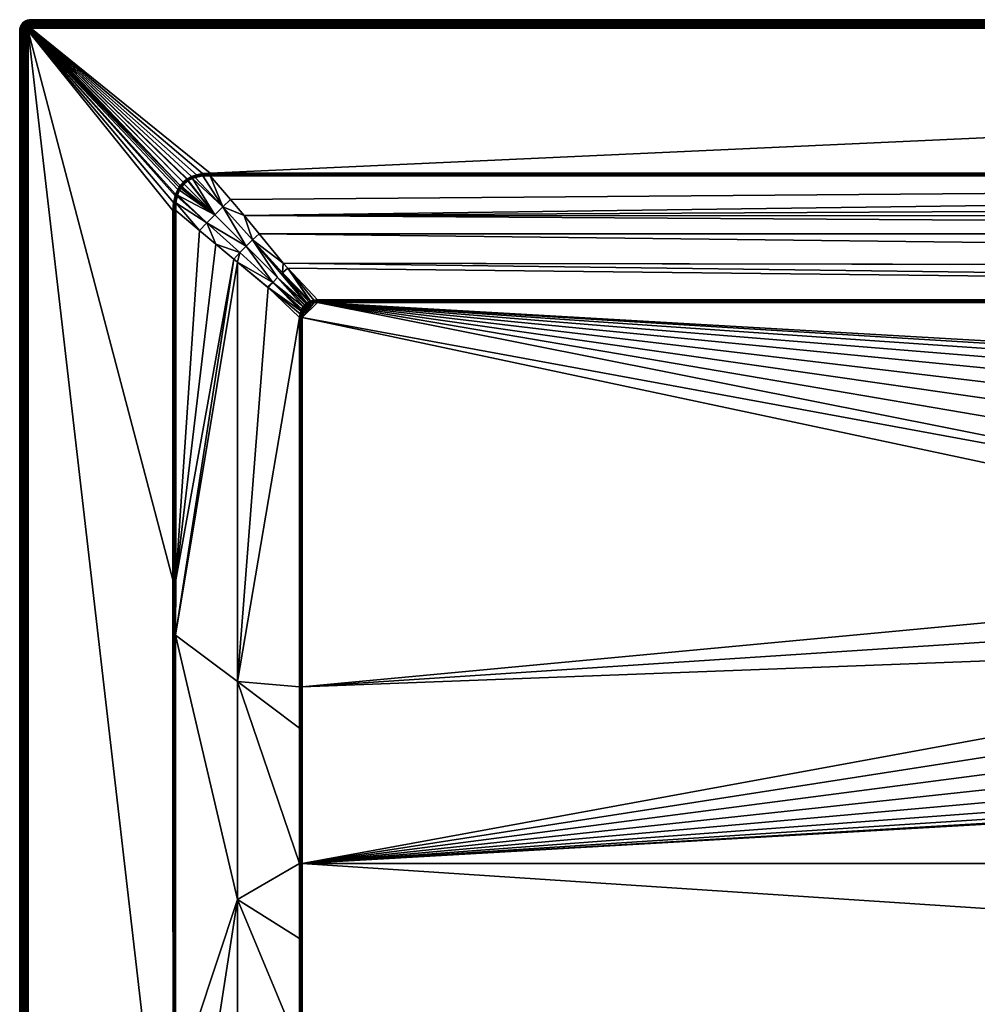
# Model space of a CAD drawing. Header units: centimetres. Extents: x 0 to 1200, y -700 to 0.
# Tile 2 of 19: x 0 to 340, y -350 to 0. Entities that reach past the tile are written whole.
import ezdxf

# ---------------------------------------------------------------- set-up
doc = ezdxf.new("R2010")
doc.units = ezdxf.units.CM
doc.layers.get('0').update_dxf_attribs({"color": 133})

msp = doc.modelspace()

# ---------------------------------------------------------------- meshes
at = {"color": 254}
mesh = msp.add_polyface(dxfattribs=at)
corners = [(4, 0, 27), (4, 0, 0), (3.37, -0.05, 0), (3.37, -0.05, 27), (2.76, -0.2, 0), (2.76, -0.2, 27), (2.18, -0.44, 0), (2.18, -0.44, 27), (3.63, -1.67, 29.67), (4, -1.24, 29.43), (3.57, -1.27, 29.43), (3.27, -1.75, 29.67), (3.15, -1.37, 29.43), (4, -0.88, 29.12), (3.51, -0.92, 29.12), (3.04, -1.03, 29.12), (2.75, -1.54, 29.43), (2.58, -1.22, 29.12), (2.38, -1.76, 29.43), (4, -0.57, 28.76), (3.46, -0.62, 28.76), (2.94, -0.74, 28.76), (2.44, -0.95, 28.76), (2.17, -1.47, 29.12), (4, -0.33, 28.36), (3.43, -0.37, 28.36), (2.86, -0.51, 28.36), (2.33, -0.73, 28.36), (4, -0.15, 27.93), (3.4, -0.19, 27.93), (2.81, -0.34, 27.93), (2.25, -0.57, 27.93), (4, -0.04, 27.47), (3.38, -0.09, 27.47), (2.78, -0.23, 27.47), (2.2, -0.47, 27.47)]
mesh.append_faces([[corners[k] for k in face] for face in [(0, 1, 2, 0), (0, 2, 3, 0), (3, 2, 4, 3), (3, 4, 5, 3), (5, 4, 6, 5), (5, 6, 7, 5), (8, 9, 10, 8), (11, 10, 12, 11), (9, 13, 10, 9), (10, 13, 14, 10), (10, 14, 12, 10), (12, 14, 15, 12), (12, 15, 16, 12), (16, 15, 17, 16), (16, 17, 18, 16), (13, 19, 14, 13), (14, 19, 20, 14), (14, 20, 15, 14), (15, 20, 21, 15), (15, 21, 17, 15), (17, 21, 22, 17), (17, 22, 23, 17), (19, 24, 20, 19), (20, 24, 25, 20), (20, 25, 21, 20), (21, 25, 26, 21), (21, 26, 22, 21), (22, 26, 27, 22), (24, 28, 25, 24), (25, 28, 29, 25), (25, 29, 26, 25), (26, 29, 30, 26), (26, 30, 27, 26), (27, 30, 31, 27), (28, 32, 29, 28), (29, 32, 33, 29), (29, 33, 30, 29), (30, 33, 34, 30), (30, 34, 31, 30), (31, 34, 35, 31), (32, 0, 33, 32), (33, 0, 3, 33), (33, 3, 34, 33), (34, 3, 5, 34), (34, 5, 35, 34), (35, 5, 7, 35)]], dxfattribs={"vtx3": -1, "color": 254})
mesh = msp.add_polyface(dxfattribs=at)
corners = [(100.49, -237.16, 15), (528.93, -196.98, 15), (100.49, -105.86, 15), (530.46, -185.01, 15), (105.86, -100.49, 15), (104.65, -100.57, 15), (100.56, -104.68, 15), (103.66, -100.79, 15), (100.76, -103.74, 15), (103.11, -100.99, 15), (101.02, -103.04, 15), (102.46, -101.35, 15), (101.39, -102.39, 15), (102.26, -101.49, 15), (4, 0, 27), (1196, 0, 0), (4, 0, 0), (105.86, -99.83, 15.08), (105.86, -99.54, 15.15), (105.86, -100.01, 15.04), (104.54, -99.73, 15.12), (104.59, -100.14, 15.03), (103.44, -100.05, 15.1), (103.55, -100.41, 15.03), (103.3, -100.11, 15.1), (102.96, -100.65, 15.02), (102.81, -100.32, 15.09), (102.07, -100.76, 15.08), (102.27, -101.05, 15.02), (101.84, -100.93, 15.08), (102.05, -101.21, 15.02), (101.37, -101.37, 15.08), (101.55, -101.66, 15.02), (101.79, -101.9, 15), (105.86, -100.18, 15.02), (4, -3, 30), (1196, -2.53, 29.96), (4, -2.53, 29.96), (1196, -2.07, 29.85), (4, -2.07, 29.85), (1196, -1.64, 29.67), (4, -1.64, 29.67), (1196, -1.24, 29.43), (4, -1.24, 29.43), (1196, -0.88, 29.12), (4, -0.88, 29.12), (1196, -0.57, 28.76), (4, -0.57, 28.76), (1196, -0.33, 28.36), (4, -0.33, 28.36), (1196, -0.15, 27.93), (4, -0.15, 27.93), (1196, -0.04, 27.47), (4, -0.04, 27.47), (1196, 0, 27)]
mesh.append_faces([[corners[k] for k in face] for face in [(0, 1, 2, 0), (2, 1, 3, 2), (3, 4, 2, 3), (2, 4, 5, 2), (6, 5, 7, 6), (8, 7, 9, 8), (10, 9, 11, 10), (12, 11, 13, 12), (14, 15, 16, 14), (17, 18, 19, 17), (19, 18, 20, 19), (19, 20, 21, 19), (21, 20, 22, 21), (21, 22, 23, 21), (23, 22, 24, 23), (23, 24, 25, 23), (24, 26, 25, 24), (25, 26, 27, 25), (25, 27, 28, 25), (28, 27, 29, 28), (28, 29, 30, 28), (30, 29, 31, 30), (32, 33, 13, 32), (32, 13, 30, 32), (30, 13, 11, 30), (30, 11, 28, 30), (28, 11, 9, 28), (28, 9, 25, 28), (25, 9, 7, 25), (25, 7, 23, 25), (23, 7, 5, 23), (23, 5, 21, 23), (21, 5, 4, 21), (21, 4, 19, 21), (19, 4, 34, 19), (35, 36, 37, 35), (37, 38, 39, 37), (39, 40, 41, 39), (41, 42, 43, 41), (43, 44, 45, 43), (45, 46, 47, 45), (47, 48, 49, 47), (49, 50, 51, 49), (51, 52, 53, 51), (53, 54, 14, 53)]], dxfattribs={"vtx3": -1, "color": 254})
mesh = msp.add_polyface(dxfattribs=at)
corners = [(1099.51, -105.86, 15), (669.54, -185.01, 15), (671.07, -196.98, 15), (1099.51, -237.16, 15), (1098.51, -102.26, 15), (1098.65, -102.46, 15), (1094.14, -100.49, 15), (666.01, -173.48, 15), (1095.32, -100.56, 15), (1096.26, -100.76, 15), (1098.1, -101.79, 15), (1096.96, -101.02, 15), (1097.61, -101.39, 15), (1196, 0, 27), (1196, 0, 0), (4, 0, 27), (1196, -3, 30), (67.77, -54.51, 30), (1132.23, -54.51, 30), (1094.14, -99.54, 15.15), (1095.44, -99.72, 15.12), (1104.76, -88.32, 18.89), (1098.79, -102.05, 15.02), (1099.06, -101.84, 15.08), (1098.64, -101.37, 15.08), (1098.34, -101.55, 15.02), (1098.57, -101.3, 15.08), (1098.01, -100.82, 15.08), (1097.81, -101.1, 15.02), (1097.27, -100.36, 15.09), (1097.11, -100.69, 15.02), (1096.7, -100.11, 15.1), (1096.37, -100.39, 15.03), (1098.95, -102.27, 15.02), (1095.38, -100.14, 15.03), (1094.14, -100.01, 15.04), (1094.14, -100.18, 15.03), (1096.48, -100.02, 15.1), (1094.14, -99.83, 15.08), (1094.14, -99.97, 15.05)]
mesh.append_faces([[corners[k] for k in face] for face in [(0, 1, 2, 0), (0, 2, 3, 0), (4, 1, 5, 4), (5, 1, 0, 5), (6, 7, 1, 6), (6, 1, 8, 6), (8, 1, 4, 8), (8, 4, 9, 8), (9, 4, 10, 9), (9, 10, 11, 9), (11, 10, 12, 11), (13, 14, 15, 13), (16, 17, 18, 16), (19, 20, 21, 19), (22, 23, 24, 22), (22, 24, 25, 22), (24, 26, 25, 24), (25, 26, 27, 25), (25, 27, 28, 25), (28, 27, 29, 28), (28, 29, 30, 28), (30, 29, 31, 30), (30, 31, 32, 30), (5, 33, 22, 5), (5, 22, 4, 5), (4, 22, 25, 4), (4, 25, 10, 4), (10, 25, 28, 10), (10, 28, 12, 10), (12, 28, 30, 12), (12, 30, 11, 12), (11, 30, 32, 11), (11, 32, 9, 11), (9, 32, 34, 9), (9, 34, 8, 9), (8, 34, 35, 8), (8, 35, 6, 8), (35, 36, 6, 35), (31, 37, 32, 31), (32, 37, 20, 32), (32, 20, 34, 32), (34, 20, 19, 34), (34, 19, 35, 34), (35, 19, 38, 35), (35, 38, 39, 35)]], dxfattribs={"vtx3": -1, "color": 254})
mesh = msp.add_polyface(dxfattribs=at)
corners = [(3, -4, 30), (57.05, -58.94, 30), (3.01, -3.84, 30), (3.19, -3.41, 30), (3.05, -3.69, 30), (3.11, -3.55, 30), (3.29, -3.29, 30), (3.41, -3.19, 30), (0.05, -3.37, 27), (0.05, -3.37, 0), (0, -4, 0), (0, -4, 27), (2.81, -3.14, 29.96), (2.69, -3.33, 29.96), (2.6, -3.55, 29.96), (2.55, -3.77, 29.96), (2.53, -4, 29.96), (2.28, -3.13, 29.85), (2.17, -3.4, 29.85), (2.1, -3.7, 29.85), (2.07, -4, 29.85), (1.75, -3.27, 29.67), (1.67, -3.63, 29.67), (1.64, -4, 29.67), (1.37, -3.15, 29.43), (1.27, -3.57, 29.43), (1.24, -4, 29.43), (1.03, -3.04, 29.12), (0.92, -3.51, 29.12), (0.88, -4, 29.12), (0.74, -2.94, 28.76), (0.62, -3.46, 28.76), (0.57, -4, 28.76), (0.51, -2.86, 28.36), (0.37, -3.43, 28.36), (0.33, -4, 28.36), (0.19, -3.4, 27.93), (0.15, -4, 27.93), (0.09, -3.38, 27.47), (0.04, -4, 27.47)]
mesh.append_faces([[corners[k] for k in face] for face in [(0, 1, 2, 0), (2, 1, 3, 2), (2, 3, 4, 2), (4, 3, 5, 4), (6, 3, 7, 6), (7, 3, 1, 7), (8, 9, 10, 8), (8, 10, 11, 8), (3, 12, 5, 3), (5, 12, 13, 5), (5, 13, 4, 5), (4, 13, 14, 4), (4, 14, 2, 4), (2, 14, 15, 2), (2, 15, 0, 2), (0, 15, 16, 0), (13, 17, 14, 13), (14, 17, 18, 14), (14, 18, 15, 14), (15, 18, 19, 15), (15, 19, 16, 15), (16, 19, 20, 16), (18, 21, 19, 18), (19, 21, 22, 19), (19, 22, 20, 19), (20, 22, 23, 20), (21, 24, 22, 21), (22, 24, 25, 22), (22, 25, 23, 22), (23, 25, 26, 23), (25, 27, 28, 25), (25, 28, 26, 25), (26, 28, 29, 26), (28, 30, 31, 28), (28, 31, 29, 28), (29, 31, 32, 29), (31, 33, 34, 31), (31, 34, 32, 31), (32, 34, 35, 32), (34, 36, 35, 34), (35, 36, 37, 35), (36, 38, 37, 36), (37, 38, 39, 37), (38, 8, 39, 38), (39, 8, 11, 39)]], dxfattribs={"vtx3": -1, "color": 254})
mesh = msp.add_polyface(dxfattribs=at)
corners = [(0.44, -2.18, 27), (0.44, -2.18, 0), (0.2, -2.76, 0), (0.2, -2.76, 27), (0.05, -3.37, 0), (0.05, -3.37, 27), (2.44, -2.87, 29.85), (2.33, -2.33, 29.67), (2.09, -2.61, 29.67), (2.28, -3.13, 29.85), (1.9, -2.93, 29.67), (2.17, -3.4, 29.85), (1.75, -3.27, 29.67), (2.38, -1.76, 29.43), (2.05, -2.05, 29.43), (1.76, -2.38, 29.43), (1.54, -2.75, 29.43), (1.37, -3.15, 29.43), (1.79, -1.79, 29.12), (1.47, -2.17, 29.12), (1.22, -2.58, 29.12), (1.03, -3.04, 29.12), (1.27, -3.57, 29.43), (1.23, -1.99, 28.76), (0.95, -2.44, 28.76), (0.74, -2.94, 28.76), (0.92, -3.51, 29.12), (1.03, -1.84, 28.36), (0.73, -2.33, 28.36), (0.51, -2.86, 28.36), (0.62, -3.46, 28.76), (0.88, -1.74, 27.93), (0.57, -2.25, 27.93), (0.34, -2.81, 27.93), (0.37, -3.43, 28.36), (0.19, -3.4, 27.93), (0.79, -1.67, 27.47), (0.47, -2.2, 27.47), (0.23, -2.78, 27.47), (0.09, -3.38, 27.47)]
mesh.append_faces([[corners[k] for k in face] for face in [(0, 1, 2, 0), (0, 2, 3, 0), (3, 2, 4, 3), (3, 4, 5, 3), (6, 7, 8, 6), (6, 8, 9, 6), (9, 8, 10, 9), (9, 10, 11, 9), (11, 10, 12, 11), (7, 13, 14, 7), (7, 14, 8, 7), (8, 14, 15, 8), (8, 15, 10, 8), (10, 15, 16, 10), (10, 16, 12, 10), (12, 16, 17, 12), (15, 18, 19, 15), (15, 19, 16, 15), (16, 19, 20, 16), (16, 20, 17, 16), (17, 20, 21, 17), (17, 21, 22, 17), (19, 23, 20, 19), (20, 23, 24, 20), (20, 24, 21, 20), (21, 24, 25, 21), (21, 25, 26, 21), (24, 27, 28, 24), (24, 28, 25, 24), (25, 28, 29, 25), (25, 29, 30, 25), (28, 31, 32, 28), (28, 32, 29, 28), (29, 32, 33, 29), (29, 33, 34, 29), (34, 33, 35, 34), (32, 36, 37, 32), (32, 37, 33, 32), (33, 37, 38, 33), (33, 38, 35, 33), (35, 38, 39, 35), (37, 0, 38, 37), (38, 0, 3, 38), (38, 3, 39, 38), (39, 3, 5, 39)]], dxfattribs={"vtx3": -1, "color": 254})
mesh = msp.add_polyface(dxfattribs=at)
corners = [(2.18, -0.44, 27), (2.18, -0.44, 0), (1.65, -0.76, 0), (1.65, -0.76, 27), (1.17, -1.17, 0), (1.17, -1.17, 27), (0.76, -1.65, 0), (0.76, -1.65, 27), (0.44, -2.18, 0), (0.44, -2.18, 27), (2.38, -1.76, 29.43), (2.17, -1.47, 29.12), (2.05, -2.05, 29.43), (1.79, -1.79, 29.12), (1.76, -2.38, 29.43), (2.44, -0.95, 28.76), (1.99, -1.23, 28.76), (1.58, -1.58, 28.76), (1.47, -2.17, 29.12), (1.23, -1.99, 28.76), (2.33, -0.73, 28.36), (1.84, -1.03, 28.36), (1.4, -1.4, 28.36), (1.03, -1.84, 28.36), (0.95, -2.44, 28.76), (2.25, -0.57, 27.93), (1.74, -0.88, 27.93), (1.28, -1.28, 27.93), (0.88, -1.74, 27.93), (0.73, -2.33, 28.36), (2.2, -0.47, 27.47), (1.67, -0.79, 27.47), (1.2, -1.2, 27.47), (0.79, -1.67, 27.47), (0.57, -2.25, 27.93), (0.47, -2.2, 27.47)]
mesh.append_faces([[corners[k] for k in face] for face in [(0, 1, 2, 0), (0, 2, 3, 0), (3, 2, 4, 3), (3, 4, 5, 3), (5, 4, 6, 5), (5, 6, 7, 5), (7, 6, 8, 7), (7, 8, 9, 7), (10, 11, 12, 10), (12, 11, 13, 12), (12, 13, 14, 12), (11, 15, 16, 11), (11, 16, 13, 11), (13, 16, 17, 13), (13, 17, 18, 13), (18, 17, 19, 18), (15, 20, 16, 15), (16, 20, 21, 16), (16, 21, 17, 16), (17, 21, 22, 17), (17, 22, 19, 17), (19, 22, 23, 19), (19, 23, 24, 19), (20, 25, 21, 20), (21, 25, 26, 21), (21, 26, 22, 21), (22, 26, 27, 22), (22, 27, 23, 22), (23, 27, 28, 23), (23, 28, 29, 23), (25, 30, 26, 25), (26, 30, 31, 26), (26, 31, 27, 26), (27, 31, 32, 27), (27, 32, 28, 27), (28, 32, 33, 28), (28, 33, 34, 28), (30, 0, 31, 30), (31, 0, 3, 31), (31, 3, 32, 31), (32, 3, 5, 32), (32, 5, 33, 32), (33, 5, 7, 33), (33, 7, 35, 33), (35, 7, 9, 35)]], dxfattribs={"vtx3": -1, "color": 254})
mesh = msp.add_polyface(dxfattribs=at)
corners = [(4, -3, 30), (4, -2.53, 29.96), (3.84, -3.01, 30), (3.77, -2.55, 29.96), (3.69, -3.05, 30), (3.55, -2.6, 29.96), (3.55, -3.11, 30), (3.33, -2.69, 29.96), (3.41, -3.19, 30), (3.14, -2.81, 29.96), (3.29, -3.29, 30), (2.96, -2.96, 29.96), (3.19, -3.41, 30), (2.81, -3.14, 29.96), (4, -2.07, 29.85), (3.7, -2.1, 29.85), (3.4, -2.17, 29.85), (3.13, -2.28, 29.85), (2.87, -2.44, 29.85), (2.64, -2.64, 29.85), (2.44, -2.87, 29.85), (2.69, -3.33, 29.96), (2.28, -3.13, 29.85), (4, -1.64, 29.67), (3.63, -1.67, 29.67), (3.27, -1.75, 29.67), (2.93, -1.9, 29.67), (2.61, -2.09, 29.67), (2.33, -2.33, 29.67), (4, -1.24, 29.43), (3.57, -1.27, 29.43), (3.15, -1.37, 29.43), (2.75, -1.54, 29.43), (2.38, -1.76, 29.43), (2.58, -1.22, 29.12), (2.17, -1.47, 29.12)]
mesh.append_faces([[corners[k] for k in face] for face in [(0, 1, 2, 0), (2, 1, 3, 2), (2, 3, 4, 2), (4, 3, 5, 4), (4, 5, 6, 4), (6, 5, 7, 6), (6, 7, 8, 6), (8, 7, 9, 8), (8, 9, 10, 8), (10, 9, 11, 10), (10, 11, 12, 10), (12, 11, 13, 12), (1, 14, 3, 1), (3, 14, 15, 3), (3, 15, 5, 3), (5, 15, 16, 5), (5, 16, 7, 5), (7, 16, 17, 7), (7, 17, 9, 7), (9, 17, 18, 9), (9, 18, 11, 9), (11, 18, 19, 11), (11, 19, 13, 11), (13, 19, 20, 13), (13, 20, 21, 13), (21, 20, 22, 21), (14, 23, 15, 14), (15, 23, 24, 15), (15, 24, 16, 15), (16, 24, 25, 16), (16, 25, 17, 16), (17, 25, 26, 17), (17, 26, 18, 17), (18, 26, 27, 18), (18, 27, 19, 18), (19, 27, 28, 19), (19, 28, 20, 19), (23, 29, 24, 23), (24, 30, 25, 24), (25, 31, 26, 25), (26, 31, 32, 26), (26, 32, 27, 26), (27, 32, 33, 27), (27, 33, 28, 27), (33, 34, 35, 33)]], dxfattribs={"vtx3": -1, "color": 254})
mesh = msp.add_polyface(dxfattribs=at)
corners = [(54.51, -67.77, 30), (54.7, -64.99, 30), (3, -4, 30), (59.57, -56.61, 30), (61.09, -55.78, 30), (4, -3, 30), (62.87, -55.14, 30), (55.23, -62.57, 30), (55.39, -62.07, 30), (56.17, -60.31, 30), (3.69, -3.05, 30), (57.05, -58.94, 30), (3.84, -3.01, 30), (58.11, -57.76, 30), (59.37, -56.74, 30), (56.65, -59.5, 30), (3.41, -3.19, 30), (3.55, -3.11, 30), (64.94, -54.71, 30), (67.77, -54.51, 30), (62.43, -56.12, 29.9), (65.06, -55.55, 29.88), (63.09, -55.9, 29.89), (67.77, -54.82, 29.98), (67.77, -55.17, 29.93), (67.77, -54.99, 29.96), (65, -55.13, 29.97), (58.35, -58.01, 29.98), (58.59, -58.26, 29.92), (59.77, -57.33, 29.92), (59.57, -57.03, 29.98), (59.95, -57.21, 29.91), (59.76, -56.91, 29.98), (61.39, -56.46, 29.91), (61.24, -56.12, 29.98), (62.98, -55.52, 29.97), (67.77, -55.46, 29.85)]
mesh.append_faces([[corners[k] for k in face] for face in [(0, 1, 2, 0), (3, 4, 5, 3), (5, 4, 6, 5), (1, 7, 2, 1), (2, 7, 8, 2), (2, 8, 9, 2), (10, 11, 12, 10), (12, 11, 13, 12), (12, 13, 5, 12), (5, 13, 14, 5), (5, 14, 3, 5), (9, 15, 2, 9), (2, 15, 11, 2), (16, 11, 17, 16), (17, 11, 10, 17), (6, 18, 5, 6), (5, 18, 19, 5), (20, 21, 22, 20), (23, 19, 18, 23), (24, 25, 26, 24), (27, 28, 29, 27), (27, 29, 30, 27), (30, 29, 31, 30), (30, 31, 32, 30), (32, 31, 33, 32), (32, 33, 34, 32), (34, 33, 20, 34), (34, 20, 35, 34), (20, 22, 35, 20), (35, 22, 21, 35), (35, 21, 26, 35), (26, 21, 36, 26), (26, 36, 24, 26), (13, 27, 30, 13), (13, 30, 14, 13), (14, 30, 32, 14), (14, 32, 3, 14), (3, 32, 34, 3), (3, 34, 4, 3), (4, 34, 35, 4), (4, 35, 6, 4), (6, 35, 26, 6), (6, 26, 18, 6), (18, 26, 25, 18), (18, 25, 23, 18)]], dxfattribs={"vtx3": -1, "color": 254})
mesh = msp.add_polyface(dxfattribs=at)
corners = [(85.13, -76.15, 22.95), (1104.91, -88.16, 18.95), (1114.87, -76.14, 22.95), (79.77, -69.63, 25.12), (1119.99, -69.97, 25.01), (1094.14, -99.54, 15.15), (93.65, -86.51, 19.5), (95.3, -88.27, 18.91), (105.86, -99.54, 15.15), (571.67, -137.32, 14.4), (577, -134.91, 14.4), (576.84, -134.45, 14.66), (588.25, -131.48, 14.66), (600, -130.48, 14.66), (600, -129.96, 14.85), (582.67, -133.44, 14.4), (588.16, -130.96, 14.85), (600, -129.41, 14.96), (566.33, -139.73, 14.4), (566.09, -139.31, 14.66), (576.67, -133.96, 14.85), (588.07, -130.43, 14.96), (600, -128.86, 15), (565.84, -138.85, 14.85), (576.49, -133.45, 14.96), (587.98, -129.89, 15), (565.58, -138.38, 14.96), (576.3, -132.93, 15), (565.31, -137.9, 15), (588.33, -131.96, 14.4), (594.17, -131.46, 14.4), (600, -130.97, 14.4), (105.86, -100.18, 15.02), (1094.14, -100.49, 15), (1094.14, -100.18, 15.03), (105.86, -99.83, 15.08), (1094.14, -99.83, 15.08), (1132.23, -54.82, 29.98), (67.77, -54.51, 30), (67.77, -54.82, 29.98), (1132.23, -54.99, 29.96), (67.77, -54.99, 29.96), (1132.22, -55.17, 29.92), (67.77, -55.17, 29.93), (67.77, -55.46, 29.85), (4, -3, 30), (1196, -3, 30), (1196, -2.53, 29.96), (4, -2.53, 29.96), (1196, -2.07, 29.85), (4, -2.07, 29.85), (1196, -1.64, 29.67), (4, -1.64, 29.67), (1196, -1.24, 29.43), (4, -1.24, 29.43), (1196, -0.88, 29.12), (4, -0.88, 29.12), (1196, -0.57, 28.76), (4, -0.57, 28.76), (1196, -0.33, 28.36), (4, -0.33, 28.36), (1196, -0.15, 27.93), (4, -0.15, 27.93), (1196, -0.04, 27.47), (4, -0.04, 27.47), (1196, 0, 27)]
mesh.append_faces([[corners[k] for k in face] for face in [(0, 1, 2, 0), (3, 2, 4, 3), (5, 6, 7, 5), (5, 7, 8, 5), (9, 10, 11, 9), (12, 13, 14, 12), (10, 15, 11, 10), (11, 15, 12, 11), (11, 12, 16, 11), (16, 12, 14, 16), (16, 14, 17, 16), (18, 9, 19, 18), (19, 9, 11, 19), (19, 11, 20, 19), (20, 11, 16, 20), (20, 16, 21, 20), (21, 16, 17, 21), (21, 17, 22, 21), (23, 19, 20, 23), (23, 20, 24, 23), (24, 20, 21, 24), (24, 21, 25, 24), (25, 21, 22, 25), (26, 23, 24, 26), (26, 24, 27, 26), (27, 24, 25, 27), (28, 26, 27, 28), (15, 29, 12, 15), (12, 29, 30, 12), (12, 30, 13, 12), (13, 30, 31, 13), (32, 33, 34, 32), (35, 36, 5, 35), (37, 38, 39, 37), (40, 39, 41, 40), (42, 43, 44, 42), (45, 46, 47, 45), (48, 47, 49, 48), (50, 49, 51, 50), (52, 51, 53, 52), (54, 53, 55, 54), (56, 55, 57, 56), (58, 57, 59, 58), (60, 59, 61, 60), (62, 61, 63, 62), (64, 63, 65, 64)]], dxfattribs={"vtx3": -1, "color": 254})
mesh = msp.add_polyface(dxfattribs=at)
corners = [(530.46, -185.01, 15), (533.99, -173.48, 15), (105.86, -100.49, 15), (539.42, -162.7, 15), (546.6, -153, 15), (555.31, -144.65, 15), (565.31, -137.9, 15), (576.3, -132.93, 15), (587.98, -129.89, 15), (600, -128.86, 15), (1094.14, -100.49, 15), (67.77, -55.46, 29.85), (74.98, -63.97, 27.01), (1132.22, -55.46, 29.85), (93.65, -86.51, 19.5), (1104.91, -88.16, 18.95), (85.13, -76.15, 22.95), (1114.87, -76.14, 22.95), (79.77, -69.63, 25.12), (4, -3, 30), (67.77, -54.51, 30), (1196, -3, 30), (531.77, -191.26, 14.4), (532.52, -185.46, 14.4), (532.04, -185.35, 14.66), (534.23, -179.86, 14.4), (535.95, -174.26, 14.4), (535.49, -174.08, 14.66), (538.58, -169.03, 14.4), (541.22, -163.81, 14.4), (540.8, -163.55, 14.66), (540.36, -163.28, 14.85), (535.01, -173.88, 14.85), (539.89, -162.99, 14.96), (531.03, -197.07, 14.4), (530.54, -197.05, 14.66), (531.53, -185.24, 14.85), (534.5, -173.68, 14.96), (530.02, -197.03, 14.85), (531, -185.13, 14.96), (529.48, -197, 14.96), (528.93, -196.98, 15), (105.86, -100.18, 15.02), (1094.14, -100.18, 15.03), (105.86, -100.01, 15.04), (1094.14, -99.97, 15.05), (105.86, -99.83, 15.08), (1094.14, -99.54, 15.15), (105.86, -99.54, 15.15), (67.77, -54.99, 29.96), (67.77, -55.17, 29.93), (1132.22, -55.17, 29.92)]
mesh.append_faces([[corners[k] for k in face] for face in [(0, 1, 2, 0), (2, 1, 3, 2), (2, 3, 4, 2), (4, 5, 2, 4), (2, 5, 6, 2), (2, 6, 7, 2), (7, 8, 2, 7), (2, 8, 9, 2), (2, 9, 10, 2), (11, 12, 13, 11), (14, 15, 16, 14), (16, 17, 18, 16), (19, 20, 21, 19), (22, 23, 24, 22), (25, 26, 27, 25), (28, 29, 30, 28), (26, 28, 27, 26), (27, 28, 30, 27), (27, 30, 31, 27), (23, 25, 24, 23), (24, 25, 27, 24), (24, 27, 32, 24), (32, 27, 31, 32), (32, 31, 33, 32), (34, 22, 35, 34), (35, 22, 24, 35), (35, 24, 36, 35), (36, 24, 32, 36), (36, 32, 37, 36), (37, 32, 33, 37), (37, 33, 3, 37), (38, 35, 36, 38), (38, 36, 39, 38), (39, 36, 37, 39), (39, 37, 1, 39), (1, 37, 3, 1), (40, 38, 39, 40), (40, 39, 0, 40), (0, 39, 1, 0), (41, 40, 0, 41), (2, 10, 42, 2), (42, 43, 44, 42), (44, 45, 46, 44), (46, 47, 48, 46), (49, 50, 51, 49)]], dxfattribs={"vtx3": -1, "color": 254})
mesh = msp.add_polyface(dxfattribs=at)
corners = [(77.5, -235.31, 22.5), (55.45, -218.83, 29.85), (77.5, -312.79, 22.55), (55.4, -379.2, 29.89), (66.25, -384.63, 26.58), (55.37, -449.44, 29.9), (66.25, -542.33, 28), (55.24, -539.56, 29.94), (55.12, -619.77, 29.97), (77.5, -390.26, 23.16), (77.5, -467.72, 24.36), (77.5, -545.16, 26), (77.5, -622.58, 27.93), (0, -696, 27), (0, -4, 0), (0, -696, 0), (3, -696, 30), (4, -697, 30), (54.62, -449.44, 30), (3, -4, 30), (55, -449.44, 29.98), (55, -697, 30), (54.99, -199.08, 29.96), (55.46, -199.08, 29.85), (54.51, -199.08, 30), (2.53, -4, 29.96), (2.53, -696, 29.96), (2.07, -4, 29.85), (2.07, -696, 29.85), (1.64, -4, 29.67), (1.64, -696, 29.67), (1.24, -4, 29.43), (1.24, -696, 29.43), (0.88, -4, 29.12), (0.88, -696, 29.12), (0.57, -4, 28.76), (0.57, -696, 28.76), (0.33, -4, 28.36), (0.33, -696, 28.36), (0.15, -4, 27.93), (0.15, -696, 27.93), (0.04, -4, 27.47), (0.04, -696, 27.47), (0, -4, 27)]
mesh.append_faces([[corners[k] for k in face] for face in [(0, 1, 2, 0), (2, 1, 3, 2), (2, 3, 4, 2), (4, 3, 5, 4), (4, 5, 6, 4), (6, 5, 7, 6), (6, 7, 8, 6), (9, 2, 4, 9), (9, 4, 10, 9), (10, 4, 6, 10), (10, 6, 11, 10), (11, 6, 8, 11), (11, 8, 12, 11), (13, 14, 15, 13), (16, 17, 18, 16), (16, 18, 19, 16), (8, 7, 20, 8), (20, 7, 5, 20), (21, 8, 20, 21), (5, 3, 20, 5), (20, 3, 1, 20), (20, 1, 22, 20), (22, 1, 23, 22), (21, 20, 18, 21), (18, 20, 22, 18), (18, 22, 24, 18), (16, 19, 25, 16), (16, 25, 26, 16), (26, 25, 27, 26), (26, 27, 28, 26), (28, 27, 29, 28), (28, 29, 30, 28), (30, 29, 31, 30), (30, 31, 32, 30), (32, 31, 33, 32), (32, 33, 34, 32), (34, 33, 35, 34), (34, 35, 36, 34), (36, 35, 37, 36), (36, 37, 38, 36), (38, 37, 39, 38), (38, 39, 40, 38), (40, 39, 41, 40), (40, 41, 42, 40), (42, 41, 43, 42), (42, 43, 13, 42)]], dxfattribs={"vtx3": -1, "color": 254})
mesh = msp.add_polyface(dxfattribs=at)
corners = [(88.32, -95.24, 18.89), (88.09, -95.03, 18.97), (77.49, -86.25, 22.5), (76.14, -85.13, 22.95), (55.45, -218.83, 29.85), (55.46, -199.08, 29.85), (63.98, -74.97, 27.01), (55.46, -67.77, 29.85), (69.74, -79.83, 25.09), (99.54, -105.86, 15.15), (77.5, -235.31, 22.5), (0, -4, 27), (0, -4, 0), (0, -696, 27), (3, -4, 30), (54.62, -449.44, 30), (54.51, -199.08, 30), (54.51, -67.77, 30), (66.56, -72.19, 26.38), (55.98, -62.8, 29.9), (55.55, -65.11, 29.88), (78.3, -82.78, 22.42), (80.51, -80.51, 22.24), (79.77, -69.63, 25.12), (74.98, -63.97, 27.01), (72.19, -66.56, 26.38), (89.97, -93.45, 18.49), (100.82, -102, 15.08), (91.69, -91.69, 18.35), (99.72, -104.57, 15.12), (85.13, -76.15, 22.95), (82.78, -78.3, 22.42), (69.34, -69.34, 26.16), (56.12, -62.33, 29.9), (100.02, -103.52, 15.1), (93.65, -86.51, 19.5), (93.45, -89.97, 18.49), (95.3, -88.27, 18.91), (101.84, -100.93, 15.08), (54.99, -67.77, 29.96), (54.99, -199.08, 29.96)]
mesh.append_faces([[corners[k] for k in face] for face in [(0, 1, 2, 0), (2, 3, 4, 2), (4, 3, 5, 4), (6, 7, 5, 6), (6, 5, 8, 6), (8, 5, 3, 8), (9, 0, 10, 9), (0, 2, 10, 0), (10, 2, 4, 10), (11, 12, 13, 11), (14, 15, 16, 14), (14, 16, 17, 14), (18, 19, 20, 18), (18, 21, 22, 18), (23, 24, 25, 23), (26, 27, 28, 26), (0, 9, 29, 0), (3, 21, 8, 3), (8, 21, 18, 8), (8, 18, 6, 8), (6, 18, 20, 6), (6, 20, 7, 6), (30, 23, 31, 30), (31, 23, 25, 31), (31, 25, 22, 31), (22, 25, 32, 22), (22, 32, 18, 22), (18, 32, 33, 18), (0, 34, 26, 0), (0, 26, 1, 0), (1, 26, 2, 1), (30, 31, 35, 30), (35, 31, 36, 35), (35, 36, 37, 35), (3, 2, 21, 3), (21, 2, 26, 21), (21, 26, 22, 21), (22, 26, 28, 22), (22, 28, 31, 22), (31, 28, 38, 31), (31, 38, 36, 31), (7, 39, 40, 7), (40, 5, 7, 40), (16, 40, 39, 16), (16, 39, 17, 16)]], dxfattribs={"vtx3": -1, "color": 254})
mesh = msp.add_polyface(dxfattribs=at)
corners = [(56.09, -62.4, 29.9), (55.98, -62.8, 29.9), (66.56, -72.19, 26.38), (57.61, -59.36, 29.92), (57.24, -59.89, 29.91), (69.34, -69.34, 26.16), (56.81, -60.65, 29.91), (56.12, -62.33, 29.9), (59.95, -57.21, 29.91), (59.77, -57.33, 29.92), (58.44, -58.44, 29.92), (58.59, -58.26, 29.92), (72.19, -66.56, 26.38), (74.98, -63.97, 27.01), (67.77, -55.46, 29.85), (65.06, -55.55, 29.88), (61.39, -56.46, 29.91), (62.43, -56.12, 29.9), (54.99, -67.77, 29.96), (55.46, -67.77, 29.85), (55.55, -65.11, 29.88), (54.51, -67.77, 30), (55.13, -65.05, 29.97), (55.6, -62.68, 29.97), (55.76, -62.2, 29.97), (56.49, -60.48, 29.98), (56.95, -59.7, 29.98), (57.34, -59.15, 29.98), (58.35, -58.01, 29.98), (54.7, -64.99, 30), (55.23, -62.57, 30), (55.39, -62.07, 30), (56.17, -60.31, 30), (56.65, -59.5, 30), (57.05, -58.94, 30), (58.11, -57.76, 30)]
mesh.append_faces([[corners[k] for k in face] for face in [(0, 1, 2, 0), (3, 4, 5, 3), (5, 4, 6, 5), (5, 6, 7, 5), (5, 8, 9, 5), (3, 5, 10, 3), (10, 5, 9, 10), (10, 9, 11, 10), (12, 13, 14, 12), (12, 14, 15, 12), (8, 5, 16, 8), (16, 5, 12, 16), (16, 12, 17, 16), (17, 12, 15, 17), (2, 7, 0, 2), (18, 19, 20, 18), (21, 18, 22, 21), (18, 20, 22, 18), (22, 20, 1, 22), (22, 1, 23, 22), (23, 1, 0, 23), (23, 0, 24, 23), (0, 7, 24, 0), (24, 7, 6, 24), (24, 6, 25, 24), (25, 6, 4, 25), (25, 4, 26, 25), (26, 4, 3, 26), (26, 3, 27, 26), (27, 3, 10, 27), (27, 10, 28, 27), (10, 11, 28, 10), (21, 22, 29, 21), (29, 22, 23, 29), (29, 23, 30, 29), (30, 23, 24, 30), (30, 24, 31, 30), (31, 24, 25, 31), (31, 25, 32, 31), (32, 25, 26, 32), (32, 26, 33, 32), (33, 26, 27, 33), (33, 27, 34, 33), (34, 27, 28, 34), (34, 28, 35, 34)]], dxfattribs={"vtx3": -1, "color": 254})
mesh = msp.add_polyface(dxfattribs=at)
corners = [(1094.14, -100.49, 15), (653.4, -153, 15), (660.58, -162.7, 15), (623.7, -132.93, 15), (634.69, -137.9, 15), (644.69, -144.65, 15), (600, -128.86, 15), (612.02, -129.89, 15), (666.01, -173.48, 15), (1132.22, -55.46, 29.85), (79.77, -69.63, 25.12), (1125.04, -63.98, 27.01), (1104.76, -88.32, 18.89), (1104.91, -88.16, 18.95), (93.65, -86.51, 19.5), (1094.14, -99.54, 15.15), (661.42, -169.03, 14.4), (664.05, -174.26, 14.4), (664.51, -174.08, 14.66), (665.77, -179.86, 14.4), (667.48, -185.46, 14.4), (667.96, -185.35, 14.66), (668.23, -191.26, 14.4), (668.97, -197.07, 14.4), (669.46, -197.05, 14.66), (668.72, -202.92, 14.4), (668.96, -208.83, 14.66), (669.48, -208.9, 14.85), (669.98, -197.03, 14.85), (670.01, -208.97, 14.96), (668.47, -185.24, 14.85), (670.52, -197, 14.96), (670.56, -209.04, 15), (664.99, -173.88, 14.85), (669, -185.13, 14.96), (671.07, -196.98, 15), (659.64, -163.28, 14.85), (665.5, -173.68, 14.96), (669.54, -185.01, 15), (660.11, -162.99, 14.96), (1094.14, -100.18, 15.03), (1094.14, -100.01, 15.04), (105.86, -100.01, 15.04), (1094.14, -99.97, 15.05), (1094.14, -99.83, 15.08), (105.86, -99.83, 15.08), (1132.23, -54.51, 30), (67.77, -54.51, 30), (1132.23, -54.82, 29.98), (67.77, -54.82, 29.98), (1132.23, -54.99, 29.96), (67.77, -54.99, 29.96), (1132.22, -55.17, 29.92), (67.77, -55.46, 29.85)]
mesh.append_faces([[corners[k] for k in face] for face in [(0, 1, 2, 0), (3, 4, 0, 3), (0, 4, 5, 0), (0, 5, 1, 0), (0, 6, 7, 0), (0, 7, 3, 0), (2, 8, 0, 2), (9, 10, 11, 9), (12, 13, 14, 12), (12, 14, 15, 12), (16, 17, 18, 16), (19, 20, 21, 19), (22, 23, 24, 22), (23, 25, 24, 23), (24, 25, 26, 24), (24, 26, 27, 24), (20, 22, 21, 20), (21, 22, 24, 21), (21, 24, 28, 21), (28, 24, 27, 28), (28, 27, 29, 28), (17, 19, 18, 17), (18, 19, 21, 18), (18, 21, 30, 18), (30, 21, 28, 30), (30, 28, 31, 30), (31, 28, 29, 31), (31, 29, 32, 31), (33, 18, 30, 33), (33, 30, 34, 33), (34, 30, 31, 34), (34, 31, 35, 34), (35, 31, 32, 35), (36, 33, 37, 36), (37, 33, 34, 37), (37, 34, 38, 37), (38, 34, 35, 38), (39, 37, 8, 39), (8, 37, 38, 8), (40, 41, 42, 40), (43, 44, 45, 43), (46, 47, 48, 46), (48, 49, 50, 48), (50, 51, 52, 50), (52, 53, 9, 52)]], dxfattribs={"vtx3": -1, "color": 254})
mesh = msp.add_polyface(dxfattribs=at)
corners = [(616.65, -152.89, 2.6), (628.33, -137.32, 14.4), (623, -134.91, 14.4), (612.55, -151.82, 2.6), (617.33, -133.44, 14.4), (608.44, -150.75, 2.6), (611.67, -131.96, 14.4), (604.22, -150.39, 2.6), (605.83, -131.46, 14.4), (600, -150.03, 2.6), (600, -130.97, 14.4), (1132.22, -55.46, 29.85), (74.98, -63.97, 27.01), (79.77, -69.63, 25.12), (1119.99, -69.97, 25.01), (1125.04, -63.98, 27.01), (633.67, -139.73, 14.4), (633.91, -139.31, 14.66), (638.52, -143.01, 14.4), (643.37, -146.29, 14.4), (643.68, -145.91, 14.66), (644.34, -145.08, 14.96), (634.42, -138.38, 14.96), (634.16, -138.85, 14.85), (623.7, -132.93, 15), (612.02, -129.89, 15), (611.93, -130.43, 14.96), (634.69, -137.9, 15), (644.69, -144.65, 15), (623.16, -134.45, 14.66), (623.33, -133.96, 14.85), (623.51, -133.45, 14.96), (600, -128.86, 15), (600, -129.41, 14.96), (644, -145.5, 14.85), (611.75, -131.48, 14.66), (611.84, -130.96, 14.85), (600, -130.48, 14.66), (600, -129.96, 14.85), (105.86, -100.01, 15.04), (1094.14, -100.01, 15.04), (1094.14, -99.97, 15.05)]
mesh.append_faces([[corners[k] for k in face] for face in [(0, 1, 2, 0), (3, 2, 4, 3), (5, 4, 6, 5), (7, 6, 8, 7), (7, 8, 9, 7), (9, 8, 10, 9), (11, 12, 13, 11), (13, 14, 15, 13), (1, 16, 17, 1), (18, 19, 20, 18), (21, 22, 23, 21), (24, 25, 26, 24), (27, 22, 28, 27), (28, 22, 21, 28), (29, 23, 30, 29), (30, 23, 22, 30), (30, 22, 31, 30), (31, 22, 27, 31), (31, 27, 24, 31), (32, 33, 25, 32), (16, 18, 17, 16), (17, 18, 20, 17), (17, 20, 34, 17), (2, 1, 29, 2), (29, 1, 17, 29), (29, 17, 23, 29), (23, 17, 34, 23), (23, 34, 21, 23), (35, 6, 4, 35), (24, 26, 31, 24), (31, 26, 36, 31), (31, 36, 30, 31), (30, 36, 35, 30), (30, 35, 29, 30), (29, 35, 4, 29), (29, 4, 2, 29), (37, 10, 8, 37), (25, 33, 26, 25), (26, 33, 38, 26), (26, 38, 36, 26), (36, 38, 37, 36), (36, 37, 35, 36), (35, 37, 8, 35), (35, 8, 6, 35), (39, 40, 41, 39)]], dxfattribs={"vtx3": -1, "color": 254})
mesh = msp.add_polyface(dxfattribs=at)
corners = [(100.49, -105.86, 15), (104.65, -100.57, 15), (100.56, -104.68, 15), (103.66, -100.79, 15), (100.76, -103.74, 15), (103.11, -100.99, 15), (101.02, -103.04, 15), (102.46, -101.35, 15), (101.39, -102.39, 15), (102.26, -101.49, 15), (101.79, -101.9, 15), (99.54, -105.86, 15.15), (77.5, -235.31, 22.5), (99.54, -237.16, 15.15), (100.02, -103.52, 15.1), (100.11, -103.3, 15.1), (89.97, -93.45, 18.49), (102.81, -100.32, 15.09), (103.3, -100.11, 15.1), (93.45, -89.97, 18.49), (103.44, -100.05, 15.1), (104.54, -99.73, 15.12), (95.3, -88.27, 18.91), (105.86, -99.54, 15.15), (91.69, -91.69, 18.35), (101.37, -101.37, 15.08), (101.84, -100.93, 15.08), (100.36, -102.74, 15.09), (100.82, -102, 15.08), (101.3, -101.42, 15.08), (99.72, -104.57, 15.12), (88.32, -95.24, 18.89), (102.07, -100.76, 15.08), (102.05, -101.21, 15.02), (101.55, -101.66, 15.02), (101.1, -102.19, 15.02), (100.69, -102.89, 15.02), (100.39, -103.63, 15.03), (100.01, -105.86, 15.04), (100.14, -104.62, 15.03), (100.01, -237.16, 15.04)]
mesh.append_faces([[corners[k] for k in face] for face in [(0, 1, 2, 0), (2, 3, 4, 2), (4, 5, 6, 4), (6, 7, 8, 6), (8, 9, 10, 8), (11, 12, 13, 11), (14, 15, 16, 14), (17, 18, 19, 17), (20, 21, 22, 20), (22, 21, 23, 22), (24, 25, 26, 24), (15, 27, 16, 15), (16, 27, 28, 16), (24, 28, 29, 24), (24, 29, 25, 24), (30, 14, 31, 30), (22, 19, 18, 22), (22, 18, 20, 22), (19, 26, 32, 19), (19, 32, 17, 19), (33, 25, 34, 33), (25, 29, 34, 25), (34, 29, 28, 34), (34, 28, 35, 34), (35, 28, 27, 35), (35, 27, 36, 35), (36, 27, 15, 36), (36, 15, 37, 36), (38, 0, 2, 38), (38, 2, 39, 38), (39, 2, 4, 39), (39, 4, 37, 39), (37, 4, 6, 37), (37, 6, 36, 37), (36, 6, 8, 36), (36, 8, 35, 36), (35, 8, 10, 35), (35, 10, 34, 35), (15, 14, 37, 15), (37, 14, 30, 37), (37, 30, 39, 37), (39, 30, 11, 39), (39, 11, 38, 39), (40, 0, 38, 40), (13, 38, 11, 13)]], dxfattribs={"vtx3": -1, "color": 254})
mesh = msp.add_polyface(dxfattribs=at)
corners = [(582.07, -268.84, 15), (570.7, -264.82, 15), (100.49, -300, 15), (560.16, -258.94, 15), (550.78, -251.36, 15), (542.81, -242.3, 15), (606.03, -270.88, 15), (593.97, -270.88, 15), (536.48, -232.03, 15), (531.98, -220.83, 15), (100.49, -237.16, 15), (529.44, -209.04, 15), (528.93, -196.98, 15), (77.5, -235.31, 22.5), (99.54, -300, 15.15), (99.54, -251.8, 15.15), (99.54, -237.16, 15.15), (536.18, -225.65, 14.4), (533.99, -220.21, 14.4), (533.52, -220.36, 14.66), (532.76, -214.49, 14.4), (531.53, -208.77, 14.4), (531.04, -208.83, 14.66), (531.28, -202.92, 14.4), (531.03, -197.07, 14.4), (530.54, -197.05, 14.66), (530.02, -197.03, 14.85), (530.52, -208.9, 14.85), (529.48, -197, 14.96), (537.92, -231.3, 14.66), (533.03, -220.51, 14.85), (529.99, -208.97, 14.96), (537.46, -231.53, 14.85), (532.51, -220.67, 14.96), (536.97, -231.78, 14.96), (100.01, -300, 15.04), (100.01, -237.16, 15.04), (100.49, -105.86, 15), (100.01, -105.86, 15.04)]
mesh.append_faces([[corners[k] for k in face] for face in [(0, 1, 2, 0), (1, 3, 2, 1), (2, 3, 4, 2), (2, 4, 5, 2), (2, 6, 7, 2), (2, 7, 0, 2), (5, 8, 2, 5), (2, 8, 9, 2), (2, 9, 10, 2), (9, 11, 10, 9), (10, 11, 12, 10), (13, 14, 15, 13), (13, 15, 16, 13), (17, 18, 19, 17), (20, 21, 22, 20), (23, 24, 25, 23), (21, 23, 22, 21), (22, 23, 25, 22), (22, 25, 26, 22), (18, 20, 19, 18), (19, 20, 22, 19), (19, 22, 27, 19), (27, 22, 26, 27), (27, 26, 28, 27), (29, 17, 19, 29), (29, 19, 30, 29), (30, 19, 27, 30), (30, 27, 31, 30), (31, 27, 28, 31), (31, 28, 12, 31), (32, 30, 33, 32), (33, 30, 31, 33), (33, 31, 11, 33), (11, 31, 12, 11), (34, 32, 33, 34), (34, 33, 9, 34), (9, 33, 11, 9), (8, 34, 9, 8), (35, 2, 10, 35), (35, 10, 36, 35), (36, 10, 37, 36), (14, 35, 15, 14), (15, 35, 36, 15), (15, 36, 16, 15), (16, 36, 38, 16)]], dxfattribs={"vtx3": -1, "color": 254})
mesh = msp.add_polyface(dxfattribs=at)
corners = [(663.52, -232.03, 15), (657.19, -242.3, 15), (1099.51, -300, 15), (1099.51, -237.16, 15), (671.07, -196.98, 15), (670.56, -209.04, 15), (668.02, -220.83, 15), (649.22, -251.36, 15), (639.84, -258.94, 15), (629.3, -264.82, 15), (617.93, -268.84, 15), (606.03, -270.88, 15), (100.49, -300, 15), (1099.52, -365.73, 15.57), (1100.46, -326.55, 15.38), (1122.5, -312.79, 22.55), (1100.46, -300, 15.15), (1122.5, -235.31, 22.5), (1100.46, -237.16, 15.15), (1100.46, -251.8, 15.15), (1100.46, -365.73, 15.72), (668.72, -202.92, 14.4), (668.47, -208.77, 14.4), (668.96, -208.83, 14.66), (667.24, -214.49, 14.4), (666.01, -220.21, 14.4), (666.48, -220.36, 14.66), (663.82, -225.65, 14.4), (662.08, -231.3, 14.66), (662.54, -231.53, 14.85), (666.97, -220.51, 14.85), (663.03, -231.78, 14.96), (669.48, -208.9, 14.85), (667.49, -220.67, 14.96), (670.01, -208.97, 14.96), (1099.99, -300, 15.04), (1099.99, -365.73, 15.61), (1099.99, -237.16, 15.04), (1100.46, -105.86, 15.15)]
mesh.append_faces([[corners[k] for k in face] for face in [(0, 1, 2, 0), (3, 4, 5, 3), (3, 5, 2, 3), (2, 5, 6, 2), (2, 6, 0, 2), (1, 7, 2, 1), (2, 7, 8, 2), (2, 8, 9, 2), (9, 10, 2, 9), (2, 10, 11, 2), (2, 11, 12, 2), (2, 12, 13, 2), (14, 15, 16, 14), (16, 15, 17, 16), (17, 18, 19, 17), (17, 19, 16, 17), (20, 15, 14, 20), (21, 22, 23, 21), (24, 25, 26, 24), (25, 27, 26, 25), (26, 27, 28, 26), (26, 28, 29, 26), (22, 24, 23, 22), (23, 24, 26, 23), (23, 26, 30, 23), (30, 26, 29, 30), (30, 29, 31, 30), (32, 23, 30, 32), (32, 30, 33, 32), (33, 30, 31, 33), (33, 31, 0, 33), (34, 32, 33, 34), (34, 33, 6, 34), (6, 33, 0, 6), (5, 34, 6, 5), (16, 35, 14, 16), (14, 35, 36, 14), (14, 36, 20, 14), (13, 36, 35, 13), (13, 35, 2, 13), (16, 19, 35, 16), (35, 19, 37, 35), (37, 3, 2, 37), (37, 2, 35, 37), (19, 18, 37, 19), (37, 18, 38, 37)]], dxfattribs={"vtx3": -1, "color": 254})
mesh = msp.add_polyface(dxfattribs=at)
corners = [(99.54, -365.73, 15.72), (99.54, -326.55, 15.38), (77.5, -312.79, 22.55), (99.54, -300, 15.15), (77.5, -235.31, 22.5), (77.5, -390.26, 23.16), (99.56, -401.31, 16.57), (99.58, -431.39, 17.29), (77.5, -467.72, 24.36), (99.63, -476.04, 18.95), (99.75, -565.65, 22.77), (99.72, -550.74, 22.08), (88.75, -624, 26.89), (99.86, -625.39, 25.98), (88.75, -696.88, 29.87), (100, -696.83, 29.82), (99.67, -514.28, 20.38), (77.5, -545.16, 26), (77.5, -622.58, 27.93), (85.71, -696.89, 29.88), (100.49, -300, 15), (100.01, -300, 15.04), (100.01, -365.73, 15.61), (100.26, -565.66, 22.73), (100, -565.65, 22.74), (100, -514.28, 20.32), (100.26, -562.25, 22.57), (100, -431.39, 17.19), (100.34, -514.28, 20.3), (100.44, -431.39, 17.16), (100.45, -416.84, 16.81), (100.48, -365.73, 15.57), (99.99, -697.32, 29.81)]
mesh.append_faces([[corners[k] for k in face] for face in [(0, 1, 2, 0), (2, 1, 3, 2), (2, 3, 4, 2), (5, 6, 0, 5), (6, 5, 7, 6), (7, 5, 8, 7), (7, 8, 9, 7), (10, 11, 12, 10), (10, 12, 13, 10), (13, 12, 14, 13), (13, 14, 15, 13), (9, 8, 16, 9), (16, 8, 17, 16), (16, 17, 11, 16), (11, 17, 18, 11), (11, 18, 12, 11), (12, 18, 19, 12), (12, 19, 14, 12), (0, 2, 5, 0), (20, 21, 22, 20), (23, 24, 15, 23), (13, 15, 24, 13), (13, 24, 10, 13), (10, 24, 11, 10), (16, 11, 25, 16), (25, 11, 24, 25), (25, 24, 26, 25), (26, 24, 23, 26), (16, 25, 9, 16), (9, 25, 27, 9), (9, 27, 7, 9), (7, 27, 6, 7), (6, 27, 22, 6), (6, 22, 0, 6), (26, 28, 25, 26), (25, 28, 29, 25), (25, 29, 27, 25), (27, 29, 30, 27), (27, 30, 22, 27), (22, 30, 31, 22), (22, 31, 20, 22), (0, 22, 1, 0), (1, 22, 21, 1), (1, 21, 3, 1), (15, 14, 32, 15)]], dxfattribs={"vtx3": -1, "color": 254})
mesh = msp.add_polyface(dxfattribs=at)
corners = [(583.41, -246.94, 2.6), (571.57, -262.9, 14.4), (577.09, -264.85, 14.4), (587.41, -248.36, 2.6), (582.61, -266.8, 14.4), (591.59, -249.07, 2.6), (588.38, -267.79, 14.4), (595.76, -249.79, 2.6), (594.15, -268.78, 14.4), (600, -249.97, 2.6), (600, -268.78, 14.4), (594.1, -269.27, 14.66), (582.48, -267.28, 14.66), (571.36, -263.35, 14.66), (566.45, -260.05, 14.4), (561.34, -257.19, 14.4), (561.07, -257.6, 14.66), (556.79, -253.52, 14.4), (560.78, -258.03, 14.85), (551.53, -250.57, 14.85), (571.15, -263.83, 14.85), (560.47, -258.48, 14.96), (551.16, -250.96, 14.96), (550.78, -251.36, 15), (582.35, -267.78, 14.85), (570.93, -264.32, 14.96), (560.16, -258.94, 15), (605.9, -269.27, 14.66), (594.06, -269.79, 14.85), (582.21, -268.31, 14.96), (570.7, -264.82, 15), (605.94, -269.79, 14.85), (594.01, -270.33, 14.96), (582.07, -268.84, 15), (605.99, -270.33, 14.96), (593.97, -270.88, 15), (1099.99, -697.32, 29.81), (100.01, -697.32, 29.81), (100.01, -697.8, 29.72), (1099.99, -697.8, 29.72), (100.01, -698.26, 29.55), (1099.99, -698.26, 29.55), (100.01, -698.68, 29.31), (1099.99, -698.68, 29.31), (100.01, -699.06, 29.01)]
mesh.append_faces([[corners[k] for k in face] for face in [(0, 1, 2, 0), (3, 2, 4, 3), (5, 4, 6, 5), (7, 6, 8, 7), (9, 8, 10, 9), (10, 8, 11, 10), (6, 4, 12, 6), (2, 1, 13, 2), (14, 15, 16, 14), (15, 17, 16, 15), (1, 14, 13, 1), (13, 14, 16, 13), (13, 16, 18, 13), (18, 16, 19, 18), (4, 2, 12, 4), (12, 2, 13, 12), (12, 13, 20, 12), (20, 13, 18, 20), (20, 18, 21, 20), (21, 18, 22, 21), (21, 22, 23, 21), (8, 6, 11, 8), (11, 6, 12, 11), (11, 12, 24, 11), (24, 12, 20, 24), (24, 20, 25, 24), (25, 20, 21, 25), (25, 21, 26, 25), (26, 21, 23, 26), (27, 11, 28, 27), (28, 11, 24, 28), (28, 24, 29, 28), (29, 24, 25, 29), (29, 25, 30, 29), (30, 25, 26, 30), (31, 28, 32, 31), (32, 28, 29, 32), (32, 29, 33, 32), (33, 29, 30, 33), (34, 32, 35, 34), (35, 32, 33, 35), (36, 37, 38, 36), (39, 38, 40, 39), (41, 40, 42, 41), (43, 42, 44, 43)]], dxfattribs={"vtx3": -1, "color": 254})
mesh = msp.add_polyface(dxfattribs=at)
corners = [(604.24, -249.79, 2.6), (600, -268.78, 14.4), (605.85, -268.78, 14.4), (1099.52, -365.73, 15.57), (100.49, -300, 15), (100.48, -365.73, 15.57), (1099.55, -416.84, 16.81), (100.45, -416.84, 16.81), (1099.56, -431.39, 17.16), (100.44, -431.39, 17.16), (1099.66, -514.28, 20.3), (100.34, -514.28, 20.3), (1099.74, -562.25, 22.57), (100.26, -562.25, 22.57), (1099.74, -565.66, 22.73), (100.26, -565.66, 22.73), (1100, -696.83, 29.82), (100, -696.83, 29.82), (633.55, -260.05, 14.4), (628.43, -262.9, 14.4), (628.64, -263.35, 14.66), (622.91, -264.85, 14.4), (617.39, -266.8, 14.4), (617.52, -267.28, 14.66), (611.62, -267.79, 14.4), (605.9, -269.27, 14.66), (594.1, -269.27, 14.66), (605.94, -269.79, 14.85), (594.06, -269.79, 14.85), (617.65, -267.78, 14.85), (605.99, -270.33, 14.96), (594.01, -270.33, 14.96), (638.93, -257.6, 14.66), (628.85, -263.83, 14.85), (617.79, -268.31, 14.96), (606.03, -270.88, 15), (593.97, -270.88, 15), (639.22, -258.03, 14.85), (629.07, -264.32, 14.96), (617.93, -268.84, 15), (639.53, -258.48, 14.96), (629.3, -264.82, 15), (639.84, -258.94, 15), (100.01, -697.32, 29.81), (1099.99, -699.06, 29.01), (100.01, -699.06, 29.01), (100.01, -699.39, 28.64), (1099.99, -699.39, 28.64), (100.01, -699.65, 28.23), (1099.99, -699.65, 28.23), (100.01, -699.84, 27.79), (1099.99, -699.84, 27.79), (100.01, -699.96, 27.31), (1099.99, -699.96, 27.31), (100.01, -700, 26.83)]
mesh.append_faces([[corners[k] for k in face] for face in [(0, 1, 2, 0), (3, 4, 5, 3), (6, 5, 7, 6), (8, 7, 9, 8), (10, 9, 11, 10), (12, 11, 13, 12), (14, 13, 15, 14), (16, 15, 17, 16), (18, 19, 20, 18), (21, 22, 23, 21), (24, 2, 25, 24), (2, 1, 25, 2), (25, 1, 26, 25), (22, 24, 23, 22), (23, 24, 25, 23), (23, 25, 27, 23), (27, 25, 28, 27), (19, 21, 20, 19), (20, 21, 23, 20), (20, 23, 29, 20), (29, 23, 27, 29), (29, 27, 30, 29), (30, 27, 31, 30), (32, 18, 20, 32), (32, 20, 33, 32), (33, 20, 29, 33), (33, 29, 34, 33), (34, 29, 30, 34), (34, 30, 35, 34), (35, 30, 36, 35), (37, 32, 33, 37), (37, 33, 38, 37), (38, 33, 34, 38), (38, 34, 39, 38), (39, 34, 35, 39), (40, 37, 38, 40), (40, 38, 41, 40), (41, 38, 39, 41), (42, 40, 41, 42), (16, 17, 43, 16), (44, 45, 46, 44), (47, 46, 48, 47), (49, 48, 50, 49), (51, 50, 52, 51), (53, 52, 54, 53)]], dxfattribs={"vtx3": -1, "color": 254})

doc.saveas('drawing.dxf')
